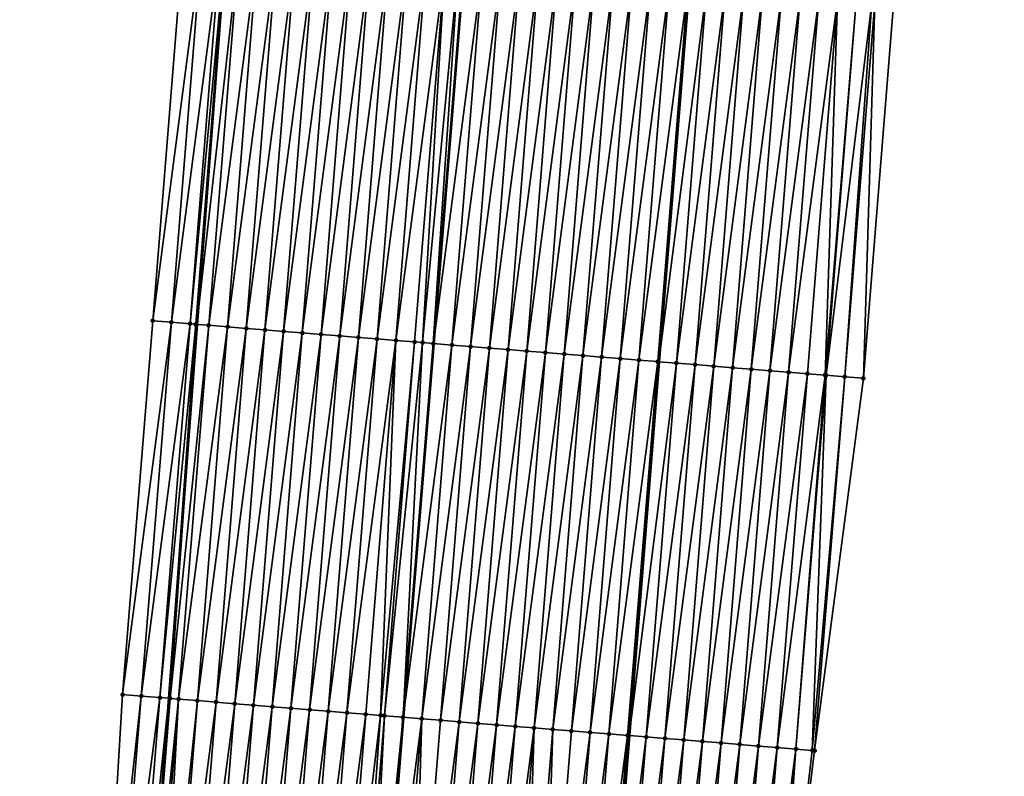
# Model space of a CAD drawing. Header units: feet. Extents: x 2017424 to 2024169, y 808042 to 818730.
# Tile 108 of 256: x 2023668 to 2023721, y 811636 to 811676. Entities that reach past the tile are written whole.
import ezdxf

# ---------------------------------------------------------------- set-up
doc = ezdxf.new("R2010")
doc.units = ezdxf.units.FT
doc.header["$MEASUREMENT"] = 0
for name, color, linetype, lineweight in [('EP_Travel Lane', 172, 'Continuous', 53), ('NB-Road Shots', 141, 'Continuous', 100), ('NB-Road X-Section', 40, 'Continuous', 13), ('STRIPING', 60, 'Continuous', 53)]:
    doc.layers.add(name, color=color, linetype=linetype, lineweight=lineweight)
doc.layers.add('I-77-MM15-17_NB-Surface-BORDER', color=7, linetype='Continuous')
doc.layers.add('I-77-MM15-17_NB-Surface-TIN', color=7, linetype='Continuous')

msp = doc.modelspace()

# ---------------------------------------------------------------- linework, layer by layer
at = {"layer": 'EP_Travel Lane'}
for points in [[(2023715.05749373, 811817.4701137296, 335.5228125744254), (2023713.522144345, 811797.5342548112, 335.0680690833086), (2023711.986804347, 811777.5985177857, 334.6076413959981), (2023710.451488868, 811757.663099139, 334.1323800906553), (2023708.880166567, 811737.7174279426, 333.6148735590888), (2023707.292411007, 811717.7871192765, 333.1026996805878), (2023705.70468447, 811697.8571749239, 332.5759216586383), (2023704.116904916, 811677.926565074, 332.0758209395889), (2023702.529151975, 811657.9962892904, 331.5623287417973), (2023700.94148681, 811638.0671153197, 331.0046628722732), (2023699.353819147, 811618.137909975, 330.4482547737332), (2023697.766186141, 811598.2091396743, 329.8744049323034), (2023696.17854484, 811578.2802652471, 329.3047296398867)], [(2023688.858474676, 811799.5083149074, 334.1627387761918), (2023687.181931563, 811779.5834163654, 333.7185910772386), (2023685.505336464, 811759.6578999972, 333.303245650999), (2023683.944004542, 811739.7457917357, 332.8868988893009), (2023682.435884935, 811719.8070112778, 332.4564839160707), (2023680.927776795, 811699.8683824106, 332.0199905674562), (2023679.419582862, 811679.9286192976, 331.6289621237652), (2023677.91149389, 811659.9902438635, 331.1823142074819), (2023676.403467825, 811640.0527001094, 330.7023333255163), (2023674.895442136, 811620.1151613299, 330.2221531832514), (2023673.387480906, 811600.1784747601, 329.7078173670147), (2023671.879553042, 811580.2422293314, 329.1758011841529), (2023670.371638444, 811560.3061592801, 328.6367559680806)]]:
    msp.add_polyline3d(points, dxfattribs=at)
at = {"layer": 'I-77-MM15-17_NB-Surface-BORDER', "color": 3, "linetype": 'Continuous', "lineweight": -3}
for points in [[(2023720.933917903, 811817.001479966, 335.659297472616), (2023719.772421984, 811797.0364377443, 335.1840225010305), (2023719.583381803, 811776.9940490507, 334.7218301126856), (2023719.018468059, 811756.9808812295, 334.2858484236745), (2023718.526768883, 811736.935337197, 333.7934880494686), (2023718.108863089, 811716.9107658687, 333.2797905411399), (2023716.640296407, 811696.972034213, 332.7204245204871), (2023715.033922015, 811677.044159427, 332.1710786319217), (2023713.427559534, 811657.1164324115, 331.6158117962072), (2023710.824404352, 811637.2687329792, 331.0734239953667), (2023708.404977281, 811617.4069808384, 330.5008599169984), (2023704.621530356, 811597.6562034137, 329.8875886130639), (2023703.155388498, 811577.7174169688, 329.3226146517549)], [(2023668.464207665, 811560.4614453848, 328.5758379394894), (2023670.649388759, 811580.3423212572, 329.1387895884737), (2023671.505038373, 811600.3322855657, 329.6254281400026), (2023672.753556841, 811620.2901223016, 330.130337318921), (2023673.944974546, 811640.2533258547, 330.6048134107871), (2023675.551488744, 811660.1829350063, 331.0846162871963), (2023677.158100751, 811680.1137575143, 331.5157696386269), (2023678.764851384, 811700.0462997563, 331.8779672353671), (2023680.37143769, 811719.9768034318, 332.3219072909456), (2023680.981322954, 811739.9884717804, 332.7331315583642), (2023682.576858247, 811759.8932463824, 333.151595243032), (2023684.156522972, 811779.8267689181, 333.5518993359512), (2023686.732919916, 811799.6794945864, 334.0359923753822)]]:
    msp.add_polyline3d(points, dxfattribs=at)
at = {"layer": 'I-77-MM15-17_NB-Surface-TIN', "color": 128, "linetype": 'Continuous', "lineweight": -3}
for points in [[(2023675.551488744, 811660.1829350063, 331.0846162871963), (2023678.154782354, 811680.0323517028, 331.5581506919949), (2023677.158100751, 811680.1137575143, 331.5157696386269)], [(2023676.548184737, 811660.1017076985, 331.119840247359), (2023678.154782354, 811680.0323517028, 331.5581506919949), (2023675.551488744, 811660.1829350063, 331.0846162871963)], [(2023676.548184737, 811660.1017076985, 331.119840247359), (2023679.151438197, 811679.9506263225, 331.6133448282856), (2023678.154782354, 811680.0323517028, 331.5581506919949)], [(2023677.544855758, 811660.0201706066, 331.1674849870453), (2023679.151438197, 811679.9506263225, 331.6133448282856), (2023676.548184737, 811660.1017076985, 331.119840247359)], [(2023677.544855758, 811660.0201706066, 331.1674849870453), (2023679.419582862, 811679.9286192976, 331.6289621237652), (2023679.151438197, 811679.9506263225, 331.6133448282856)], [(2023677.544855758, 811660.0201706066, 331.1674849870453), (2023677.842754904, 811659.9958167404, 331.1810447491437), (2023679.419582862, 811679.9286192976, 331.6289621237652)], [(2023677.842754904, 811659.9958167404, 331.1810447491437), (2023677.91149389, 811659.9902438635, 331.1823142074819), (2023679.419582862, 811679.9286192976, 331.6289621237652)], [(2023679.454304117, 811679.9257696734, 331.630984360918), (2023679.419582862, 811679.9286192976, 331.6289621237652), (2023677.91149389, 811659.9902438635, 331.1823142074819)], [(2023679.454304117, 811679.9257696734, 331.630984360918), (2023677.91149389, 811659.9902438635, 331.1823142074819), (2023680.148128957, 811679.8693340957, 331.6511717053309)], [(2023678.541569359, 811659.9391617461, 331.1939503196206), (2023680.148128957, 811679.8693340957, 331.6511717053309), (2023677.91149389, 811659.9902438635, 331.1823142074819)], [(2023678.541569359, 811659.9391617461, 331.1939503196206), (2023681.144838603, 811679.7882761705, 331.6796042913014), (2023680.148128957, 811679.8693340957, 331.6511717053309)], [(2023678.541569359, 811659.9391617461, 331.1939503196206), (2023679.538293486, 811659.8582834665, 331.2151800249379), (2023681.144838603, 811679.7882761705, 331.6796042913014)], [(2023679.538293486, 811659.8582834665, 331.2151800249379), (2023682.141563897, 811679.707412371, 331.7002534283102), (2023681.144838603, 811679.7882761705, 331.6796042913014)], [(2023679.538293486, 811659.8582834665, 331.2151800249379), (2023680.535022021, 811659.7774598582, 331.2342176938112), (2023682.141563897, 811679.707412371, 331.7002534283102)], [(2023680.535022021, 811659.7774598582, 331.2342176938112), (2023683.138286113, 811679.6265103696, 331.7224342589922), (2023682.141563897, 811679.707412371, 331.7002534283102)], [(2023680.535022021, 811659.7774598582, 331.2342176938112), (2023681.531750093, 811659.6966305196, 331.2534851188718), (2023683.138286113, 811679.6265103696, 331.7224342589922)], [(2023681.531750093, 811659.6966305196, 331.2534851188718), (2023684.135003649, 811679.545550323, 331.746942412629), (2023683.138286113, 811679.6265103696, 331.7224342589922)], [(2023681.531750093, 811659.6966305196, 331.2534851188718), (2023682.528463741, 811659.615622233, 331.2799274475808), (2023684.135003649, 811679.545550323, 331.746942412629)], [(2023682.528463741, 811659.615622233, 331.2799274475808), (2023685.131715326, 811679.4645175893, 331.7743649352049), (2023684.135003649, 811679.545550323, 331.746942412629)], [(2023682.528463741, 811659.615622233, 331.2799274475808), (2023683.525176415, 811659.5346018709, 331.3068539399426), (2023685.131715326, 811679.4645175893, 331.7743649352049)], [(2023683.525176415, 811659.5346018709, 331.3068539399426), (2023686.128435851, 811679.3835946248, 331.7973862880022), (2023685.131715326, 811679.4645175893, 331.7743649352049)], [(2023683.525176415, 811659.5346018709, 331.3068539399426), (2023684.521896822, 811659.453677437, 331.3299342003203), (2023686.128435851, 811679.3835946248, 331.7973862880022)], [(2023684.521896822, 811659.453677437, 331.3299342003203), (2023687.12515338, 811679.3026344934, 331.8218978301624), (2023686.128435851, 811679.3835946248, 331.7973862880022)], [(2023684.521896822, 811659.453677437, 331.3299342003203), (2023685.518616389, 811659.3727425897, 331.3534319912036), (2023687.12515338, 811679.3026344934, 331.8218978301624)], [(2023685.518616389, 811659.3727425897, 331.3534319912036), (2023688.121878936, 811679.2217739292, 331.8424172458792), (2023687.12515338, 811679.3026344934, 331.8218978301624)], [(2023685.518616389, 811659.3727425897, 331.3534319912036), (2023686.515338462, 811659.291838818, 331.3756838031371), (2023688.121878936, 811679.2217739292, 331.8424172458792)], [(2023686.515338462, 811659.291838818, 331.3756838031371), (2023689.118608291, 811679.1409605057, 331.8610465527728), (2023688.121878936, 811679.2217739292, 331.8424172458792)], [(2023686.515338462, 811659.291838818, 331.3756838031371), (2023687.512062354, 811659.2109576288, 331.3970301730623), (2023689.118608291, 811679.1409605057, 331.8610465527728)], [(2023687.512062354, 811659.2109576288, 331.3970301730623), (2023690.115321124, 811679.059942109, 331.8878942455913), (2023689.118608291, 811679.1409605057, 331.8610465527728)], [(2023687.512062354, 811659.2109576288, 331.3970301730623), (2023688.508779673, 811659.1299948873, 331.421646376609), (2023690.115321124, 811679.059942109, 331.8878942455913)], [(2023688.508779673, 811659.1299948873, 331.421646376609), (2023691.112050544, 811678.9791294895, 331.906491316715), (2023690.115321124, 811679.059942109, 331.8878942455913)], [(2023688.508779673, 811659.1299948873, 331.421646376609), (2023689.50550694, 811659.0491555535, 331.441314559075), (2023691.112050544, 811678.9791294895, 331.906491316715)], [(2023689.50550694, 811659.0491555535, 331.441314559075), (2023689.93451741, 811659.0143921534, 331.4485294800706), (2023691.112050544, 811678.9791294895, 331.906491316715)], [(2023689.93451741, 811659.0143921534, 331.4485294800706), (2023691.827291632, 811678.9210127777, 331.92487738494), (2023691.112050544, 811678.9791294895, 331.906491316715)], [(2023689.93451741, 811659.0143921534, 331.4485294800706), (2023690.502247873, 811658.9684857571, 331.4541851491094), (2023691.827291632, 811678.9210127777, 331.92487738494)], [(2023690.502247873, 811658.9684857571, 331.4541851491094), (2023692.108773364, 811678.8982349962, 331.9283711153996), (2023691.827291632, 811678.9210127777, 331.92487738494)], [(2023690.502247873, 811658.9684857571, 331.4541851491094), (2023692.116747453, 811678.8975902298, 331.9284499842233), (2023692.108773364, 811678.8982349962, 331.9283711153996)], [(2023690.502247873, 811658.9684857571, 331.4541851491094), (2023690.510221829, 811658.9678416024, 331.454240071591), (2023692.116747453, 811678.8975902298, 331.9284499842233)], [(2023693.105520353, 811678.8176403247, 331.9382295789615), (2023692.116747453, 811678.8975902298, 331.9284499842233), (2023690.510221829, 811658.9678416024, 331.454240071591)], [(2023691.49900088, 811658.8879657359, 331.4610505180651), (2023693.105520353, 811678.8176403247, 331.9382295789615), (2023690.510221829, 811658.9678416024, 331.454240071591)], [(2023691.49900088, 811658.8879657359, 331.4610505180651), (2023694.102267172, 811678.7370435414, 331.9481727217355), (2023693.105520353, 811678.8176403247, 331.9382295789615)], [(2023691.49900088, 811658.8879657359, 331.4610505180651), (2023692.495755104, 811658.8074608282, 331.4673099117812), (2023694.102267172, 811678.7370435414, 331.9481727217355)], [(2023692.495755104, 811658.8074608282, 331.4673099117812), (2023695.099011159, 811678.656411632, 331.9595242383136), (2023694.102267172, 811678.7370435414, 331.9481727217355)], [(2023692.495755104, 811658.8074608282, 331.4673099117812), (2023693.492505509, 811658.7269085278, 331.4754695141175), (2023695.099011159, 811678.656411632, 331.9595242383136)], [(2023693.492505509, 811658.7269085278, 331.4754695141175), (2023696.09574841, 811678.5756961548, 331.9742263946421), (2023695.099011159, 811678.656411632, 331.9595242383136)], [(2023693.492505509, 811658.7269085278, 331.4754695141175), (2023694.489253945, 811658.6463318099, 331.4846081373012), (2023696.09574841, 811678.5756961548, 331.9742263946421)], [(2023694.489253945, 811658.6463318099, 331.4846081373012), (2023697.092481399, 811678.4949278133, 331.9910481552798), (2023696.09574841, 811678.5756961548, 331.9742263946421)], [(2023694.489253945, 811658.6463318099, 331.4846081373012), (2023695.485989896, 811658.5656002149, 331.499956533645), (2023697.092481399, 811678.4949278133, 331.9910481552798)], [(2023695.485989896, 811658.5656002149, 331.499956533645), (2023698.089216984, 811678.4141916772, 332.0065786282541), (2023697.092481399, 811678.4949278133, 331.9910481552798)], [(2023695.485989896, 811658.5656002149, 331.499956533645), (2023696.482732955, 811658.4849567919, 331.5117696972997), (2023698.089216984, 811678.4141916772, 332.0065786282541)], [(2023696.482732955, 811658.4849567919, 331.5117696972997), (2023699.085964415, 811678.3336024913, 332.0162171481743), (2023698.089216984, 811678.4141916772, 332.0065786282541)], [(2023696.482732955, 811658.4849567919, 331.5117696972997), (2023697.47948338, 811658.4044047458, 331.5199190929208), (2023699.085964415, 811678.3336024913, 332.0162171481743)], [(2023697.47948338, 811658.4044047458, 331.5199190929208), (2023700.082716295, 811678.2530684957, 332.023642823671), (2023699.085964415, 811678.3336024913, 332.0162171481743)], [(2023697.47948338, 811658.4044047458, 331.5199190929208), (2023698.47624124, 811658.3239449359, 331.5243703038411), (2023700.082716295, 811678.2530684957, 332.023642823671)], [(2023698.47624124, 811658.3239449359, 331.5243703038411), (2023701.079468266, 811678.1725356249, 332.0310233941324), (2023700.082716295, 811678.2530684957, 332.023642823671)], [(2023698.47624124, 811658.3239449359, 331.5243703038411), (2023699.473001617, 811658.2435163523, 331.5275694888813), (2023701.079468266, 811678.1725356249, 332.0310233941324)], [(2023699.473001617, 811658.2435163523, 331.5275694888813), (2023702.076217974, 811678.091974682, 332.0395295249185), (2023701.079468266, 811678.1725356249, 332.0310233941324)], [(2023699.473001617, 811658.2435163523, 331.5275694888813), (2023700.469752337, 811658.1629679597, 331.5355724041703), (2023702.076217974, 811678.091974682, 332.0395295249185)], [(2023700.469752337, 811658.1629679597, 331.5355724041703), (2023703.072960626, 811678.0113262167, 332.0515448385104), (2023702.076217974, 811678.091974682, 332.0395295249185)], [(2023700.469752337, 811658.1629679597, 331.5355724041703), (2023701.466504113, 811658.0824326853, 331.5430493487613), (2023703.072960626, 811678.0113262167, 332.0515448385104)], [(2023701.466504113, 811658.0824326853, 331.5430493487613), (2023704.069679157, 811677.9303785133, 332.0755580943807), (2023703.072960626, 811678.0113262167, 332.0515448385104)], [(2023701.466504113, 811658.0824326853, 331.5430493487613), (2023702.463232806, 811658.0016110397, 331.562008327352), (2023704.069679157, 811677.9303785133, 332.0755580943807)], [(2023702.463232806, 811658.0016110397, 331.562008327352), (2023704.116904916, 811677.926565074, 332.0758209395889), (2023704.069679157, 811677.9303785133, 332.0755580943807)], [(2023702.463232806, 811658.0016110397, 331.562008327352), (2023702.529151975, 811657.9962892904, 331.5623287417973), (2023704.116904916, 811677.926565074, 332.0758209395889)], [(2023705.066434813, 811677.8498913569, 332.081105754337), (2023704.116904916, 811677.926565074, 332.0758209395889), (2023702.529151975, 811657.9962892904, 331.5623287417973)], [(2023703.459989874, 811657.9211414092, 331.5668532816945), (2023705.066434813, 811677.8498913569, 332.081105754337), (2023702.529151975, 811657.9962892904, 331.5623287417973)], [(2023703.459989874, 811657.9211414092, 331.5668532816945), (2023706.063181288, 811677.7692903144, 332.0912196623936), (2023705.066434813, 811677.8498913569, 332.081105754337)], [(2023703.459989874, 811657.9211414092, 331.5668532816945), (2023704.456745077, 811657.8406486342, 331.5726262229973), (2023706.063181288, 811677.7692903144, 332.0912196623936)], [(2023704.456745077, 811657.8406486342, 331.5726262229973), (2023707.059926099, 811677.6886686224, 332.1021615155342), (2023706.063181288, 811677.7692903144, 332.0912196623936)], [(2023704.456745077, 811657.8406486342, 331.5726262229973), (2023705.453509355, 811657.7602684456, 331.5738850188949), (2023707.059926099, 811677.6886686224, 332.1021615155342)], [(2023705.453509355, 811657.7602684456, 331.5738850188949), (2023708.056657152, 811677.6078762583, 332.1199464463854), (2023707.059926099, 811677.6886686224, 332.1021615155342)], [(2023705.453509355, 811657.7602684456, 331.5738850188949), (2023706.450257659, 811657.6796900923, 331.5830892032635), (2023708.056657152, 811677.6078762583, 332.1199464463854)], [(2023706.450257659, 811657.6796900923, 331.5830892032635), (2023709.053379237, 811677.5269726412, 332.1421920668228), (2023708.056657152, 811677.6078762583, 332.1199464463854)], [(2023706.450257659, 811657.6796900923, 331.5830892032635), (2023707.447002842, 811657.5990730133, 331.5938461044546), (2023709.053379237, 811677.5269726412, 332.1421920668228)], [(2023707.447002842, 811657.5990730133, 331.5938461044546), (2023710.05012304, 811677.4463384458, 332.1536352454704), (2023709.053379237, 811677.5269726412, 332.1421920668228)], [(2023707.447002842, 811657.5990730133, 331.5938461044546), (2023708.443752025, 811657.51850556, 331.6026132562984), (2023710.05012304, 811677.4463384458, 332.1536352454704)], [(2023708.443752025, 811657.51850556, 331.6026132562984), (2023711.0468801, 811677.3658687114, 332.1584843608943), (2023710.05012304, 811677.4463384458, 332.1536352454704)], [(2023708.443752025, 811657.51850556, 331.6026132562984), (2023709.440503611, 811657.4379679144, 331.6101852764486), (2023711.0468801, 811677.3658687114, 332.1584843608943)], [(2023709.440503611, 811657.4379679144, 331.6101852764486), (2023712.043629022, 811677.2852980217, 332.1673812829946), (2023711.0468801, 811677.3658687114, 332.1584843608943)], [(2023709.440503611, 811657.4379679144, 331.6101852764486), (2023710.437249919, 811657.3573648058, 331.6203820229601), (2023712.043629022, 811677.2852980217, 332.1673812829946)], [(2023710.437249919, 811657.3573648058, 331.6203820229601), (2023711.38458453, 811657.2808870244, 331.6249109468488), (2023712.043629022, 811677.2852980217, 332.1673812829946)], [(2023711.38458453, 811657.2808870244, 331.6249109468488), (2023713.040390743, 811677.2048861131, 332.1699118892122), (2023712.043629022, 811677.2852980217, 332.1673812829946)], [(2023711.38458453, 811657.2808870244, 331.6249109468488), (2023711.43400767, 811657.2769036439, 331.6248874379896), (2023713.040390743, 811677.2048861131, 332.1699118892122)], [(2023711.43400767, 811657.2769036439, 331.6248874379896), (2023713.879163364, 811677.1371534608, 332.1746794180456), (2023713.040390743, 811677.2048861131, 332.1699118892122)], [(2023711.43400767, 811657.2769036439, 331.6248874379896), (2023712.430777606, 811657.1965936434, 331.6233320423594), (2023713.879163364, 811677.1371534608, 332.1746794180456)], [(2023712.430777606, 811657.1965936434, 331.6233320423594), (2023714.037148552, 811677.1244256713, 332.174388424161), (2023713.879163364, 811677.1371534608, 332.1746794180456)], [(2023712.430777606, 811657.1965936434, 331.6233320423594), (2023713.427559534, 811657.1164324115, 331.6158117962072), (2023714.037148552, 811677.1244256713, 332.174388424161)], [(2023713.427559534, 811657.1164324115, 331.6158117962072), (2023715.033922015, 811677.044159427, 332.1710786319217), (2023714.037148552, 811677.1244256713, 332.174388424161)], [(2023673.944974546, 811640.2533258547, 330.6048134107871), (2023676.548184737, 811660.1017076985, 331.119840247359), (2023675.551488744, 811660.1829350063, 331.0846162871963)], [(2023674.941673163, 811640.172131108, 330.6387318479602), (2023676.548184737, 811660.1017076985, 331.119840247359), (2023673.944974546, 811640.2533258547, 330.6048134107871)], [(2023674.941673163, 811640.172131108, 330.6387318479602), (2023677.544855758, 811660.0201706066, 331.1674849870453), (2023676.548184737, 811660.1017076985, 331.119840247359)], [(2023675.938352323, 811640.0906949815, 330.6823283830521), (2023677.544855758, 811660.0201706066, 331.1674849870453), (2023674.941673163, 811640.172131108, 330.6387318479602)], [(2023675.938352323, 811640.0906949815, 330.6823283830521), (2023677.842754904, 811659.9958167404, 331.1810447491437), (2023677.544855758, 811660.0201706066, 331.1674849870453)], [(2023675.938352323, 811640.0906949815, 330.6823283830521), (2023676.403467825, 811640.0527001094, 330.7023333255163), (2023677.842754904, 811659.9958167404, 331.1810447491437)], [(2023677.842754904, 811659.9958167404, 331.1810447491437), (2023676.403467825, 811640.0527001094, 330.7023333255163), (2023677.91149389, 811659.9902438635, 331.1823142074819)], [(2023676.482785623, 811640.0462207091, 330.7057448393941), (2023677.91149389, 811659.9902438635, 331.1823142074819), (2023676.403467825, 811640.0527001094, 330.7023333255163)], [(2023676.482785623, 811640.0462207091, 330.7057448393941), (2023678.541569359, 811659.9391617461, 331.1939503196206), (2023677.91149389, 811659.9902438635, 331.1823142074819)], [(2023676.482785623, 811640.0462207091, 330.7057448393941), (2023676.935047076, 811640.0094522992, 330.7181687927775), (2023678.541569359, 811659.9391617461, 331.1939503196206)], [(2023676.935047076, 811640.0094522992, 330.7181687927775), (2023679.538293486, 811659.8582834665, 331.2151800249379), (2023678.541569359, 811659.9391617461, 331.1939503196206)], [(2023676.935047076, 811640.0094522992, 330.7181687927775), (2023677.931773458, 811639.9286020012, 330.7382765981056), (2023679.538293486, 811659.8582834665, 331.2151800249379)], [(2023677.931773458, 811639.9286020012, 330.7382765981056), (2023680.535022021, 811659.7774598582, 331.2342176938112), (2023679.538293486, 811659.8582834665, 331.2151800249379)], [(2023677.931773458, 811639.9286020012, 330.7382765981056), (2023678.928501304, 811639.847769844, 330.7576570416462), (2023680.535022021, 811659.7774598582, 331.2342176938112)], [(2023678.928501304, 811639.847769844, 330.7576570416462), (2023681.531750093, 811659.6966305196, 331.2534851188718), (2023680.535022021, 811659.7774598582, 331.2342176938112)], [(2023678.928501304, 811639.847769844, 330.7576570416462), (2023679.925233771, 811639.7669950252, 330.7747384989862), (2023681.531750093, 811659.6966305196, 331.2534851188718)], [(2023679.925233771, 811639.7669950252, 330.7747384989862), (2023682.528463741, 811659.615622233, 331.2799274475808), (2023681.531750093, 811659.6966305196, 331.2534851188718)], [(2023679.925233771, 811639.7669950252, 330.7747384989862), (2023680.921957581, 811639.6861128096, 330.7961260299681), (2023682.528463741, 811659.615622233, 331.2799274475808)], [(2023680.921957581, 811639.6861128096, 330.7961260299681), (2023683.525176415, 811659.5346018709, 331.3068539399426), (2023682.528463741, 811659.615622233, 331.2799274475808)], [(2023680.921957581, 811639.6861128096, 330.7961260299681), (2023681.91867462, 811639.6051465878, 330.8208817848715), (2023683.525176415, 811659.5346018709, 331.3068539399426)], [(2023681.91867462, 811639.6051465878, 330.8208817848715), (2023684.521896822, 811659.453677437, 331.3299342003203), (2023683.525176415, 811659.5346018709, 331.3068539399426)], [(2023681.91867462, 811639.6051465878, 330.8208817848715), (2023682.915390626, 811639.5241675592, 330.8461510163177), (2023684.521896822, 811659.453677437, 331.3299342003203)], [(2023682.915390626, 811639.5241675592, 330.8461510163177), (2023685.518616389, 811659.3727425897, 331.3534319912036), (2023684.521896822, 811659.453677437, 331.3299342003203)], [(2023682.915390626, 811639.5241675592, 330.8461510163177), (2023683.912118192, 811639.4433319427, 330.8656701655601), (2023685.518616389, 811659.3727425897, 331.3534319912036)], [(2023683.912118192, 811639.4433319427, 330.8656701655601), (2023686.515338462, 811659.291838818, 331.3756838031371), (2023685.518616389, 811659.3727425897, 331.3534319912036)], [(2023683.912118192, 811639.4433319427, 330.8656701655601), (2023684.90885091, 811639.3625602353, 330.8826268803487), (2023686.515338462, 811659.291838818, 331.3756838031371)], [(2023684.90885091, 811639.3625602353, 330.8826268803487), (2023687.512062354, 811659.2109576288, 331.3970301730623), (2023686.515338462, 811659.291838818, 331.3756838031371)], [(2023684.90885091, 811639.3625602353, 330.8826268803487), (2023685.905579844, 811639.2817415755, 330.9014661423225), (2023687.512062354, 811659.2109576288, 331.3970301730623)], [(2023685.905579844, 811639.2817415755, 330.9014661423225), (2023688.508779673, 811659.1299948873, 331.421646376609), (2023687.512062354, 811659.2109576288, 331.3970301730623)], [(2023685.905579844, 811639.2817415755, 330.9014661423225), (2023686.902305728, 811639.2008850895, 330.9218220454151), (2023688.508779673, 811659.1299948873, 331.421646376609)], [(2023686.902305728, 811639.2008850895, 330.9218220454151), (2023687.696048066, 811639.1365939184, 330.9340940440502), (2023688.508779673, 811659.1299948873, 331.421646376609)], [(2023687.696048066, 811639.1365939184, 330.9340940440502), (2023689.50550694, 811659.0491555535, 331.441314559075), (2023688.508779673, 811659.1299948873, 331.421646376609)], [(2023687.696048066, 811639.1365939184, 330.9340940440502), (2023687.899043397, 811639.1201748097, 330.9363158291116), (2023689.50550694, 811659.0491555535, 331.441314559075)], [(2023687.899043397, 811639.1201748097, 330.9363158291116), (2023689.93451741, 811659.0143921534, 331.4485294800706), (2023689.50550694, 811659.0491555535, 331.441314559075)], [(2023687.899043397, 811639.1201748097, 330.9363158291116), (2023688.895795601, 811639.0396448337, 330.943580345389), (2023689.93451741, 811659.0143921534, 331.4485294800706)], [(2023688.895795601, 811639.0396448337, 330.943580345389), (2023690.502247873, 811658.9684857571, 331.4541851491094), (2023689.93451741, 811659.0143921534, 331.4485294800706)], [(2023688.895795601, 811639.0396448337, 330.943580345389), (2023690.510221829, 811658.9678416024, 331.454240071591), (2023690.502247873, 811658.9684857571, 331.4541851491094)], [(2023688.895795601, 811639.0396448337, 330.943580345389), (2023688.903769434, 811639.039001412, 330.9436064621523), (2023690.510221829, 811658.9678416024, 331.454240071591)], [(2023691.49900088, 811658.8879657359, 331.4610505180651), (2023690.510221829, 811658.9678416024, 331.454240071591), (2023688.903769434, 811639.039001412, 330.9436064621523)], [(2023689.892555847, 811638.9592146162, 330.9468450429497), (2023691.49900088, 811658.8879657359, 331.4610505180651), (2023688.903769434, 811639.039001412, 330.9436064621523)], [(2023689.892555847, 811638.9592146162, 330.9468450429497), (2023692.495755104, 811658.8074608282, 331.4673099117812), (2023691.49900088, 811658.8879657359, 331.4610505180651)], [(2023689.892555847, 811638.9592146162, 330.9468450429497), (2023690.889318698, 811638.878816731, 330.9488133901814), (2023692.495755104, 811658.8074608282, 331.4673099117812)], [(2023690.889318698, 811638.878816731, 330.9488133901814), (2023693.492505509, 811658.7269085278, 331.4754695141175), (2023692.495755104, 811658.8074608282, 331.4673099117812)], [(2023690.889318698, 811638.878816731, 330.9488133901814), (2023691.886077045, 811638.7983629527, 330.9530227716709), (2023693.492505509, 811658.7269085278, 331.4754695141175)], [(2023691.886077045, 811638.7983629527, 330.9530227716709), (2023694.489253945, 811658.6463318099, 331.4846081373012), (2023693.492505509, 811658.7269085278, 331.4754695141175)], [(2023691.886077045, 811638.7983629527, 330.9530227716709), (2023692.882828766, 811638.7178269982, 330.960526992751), (2023694.489253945, 811658.6463318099, 331.4846081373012)], [(2023692.882828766, 811638.7178269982, 330.960526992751), (2023695.485989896, 811658.5656002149, 331.499956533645), (2023694.489253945, 811658.6463318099, 331.4846081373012)], [(2023692.882828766, 811638.7178269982, 330.960526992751), (2023693.879570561, 811638.6371678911, 330.9729690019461), (2023695.485989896, 811658.5656002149, 331.499956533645)], [(2023693.879570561, 811638.6371678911, 330.9729690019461), (2023696.482732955, 811658.4849567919, 331.5117696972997), (2023695.485989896, 811658.5656002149, 331.499956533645)], [(2023693.879570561, 811638.6371678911, 330.9729690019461), (2023694.876315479, 811638.5565475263, 330.9838576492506), (2023696.482732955, 811658.4849567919, 331.5117696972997)], [(2023694.876315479, 811638.5565475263, 330.9838576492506), (2023697.47948338, 811658.4044047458, 331.5199190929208), (2023696.482732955, 811658.4849567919, 331.5117696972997)], [(2023694.876315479, 811638.5565475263, 330.9838576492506), (2023695.873073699, 811638.476092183, 330.9881297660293), (2023697.47948338, 811658.4044047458, 331.5199190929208)], [(2023695.873073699, 811638.476092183, 330.9881297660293), (2023698.47624124, 811658.3239449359, 331.5243703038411), (2023697.47948338, 811658.4044047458, 331.5199190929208)], [(2023695.873073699, 811638.476092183, 330.9881297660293), (2023696.8698394, 811638.3957296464, 330.9886808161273), (2023698.47624124, 811658.3239449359, 331.5243703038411)], [(2023696.8698394, 811638.3957296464, 330.9886808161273), (2023699.473001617, 811658.2435163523, 331.5275694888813), (2023698.47624124, 811658.3239449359, 331.5243703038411)], [(2023696.8698394, 811638.3957296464, 330.9886808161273), (2023697.866605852, 811638.3153764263, 330.9888583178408), (2023699.473001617, 811658.2435163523, 331.5275694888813)], [(2023697.866605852, 811638.3153764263, 330.9888583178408), (2023700.469752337, 811658.1629679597, 331.5355724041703), (2023699.473001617, 811658.2435163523, 331.5275694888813)], [(2023697.866605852, 811638.3153764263, 330.9888583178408), (2023698.863362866, 811638.234906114, 330.9937306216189), (2023700.469752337, 811658.1629679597, 331.5355724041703)], [(2023698.863362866, 811638.234906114, 330.9937306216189), (2023701.466504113, 811658.0824326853, 331.5430493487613), (2023700.469752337, 811658.1629679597, 331.5355724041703)], [(2023698.863362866, 811638.234906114, 330.9937306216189), (2023699.86012006, 811638.1544380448, 330.9985129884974), (2023701.466504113, 811658.0824326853, 331.5430493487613)], [(2023699.86012006, 811638.1544380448, 330.9985129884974), (2023702.463232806, 811658.0016110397, 331.562008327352), (2023701.466504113, 811658.0824326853, 331.5430493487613)], [(2023699.86012006, 811638.1544380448, 330.9985129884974), (2023700.856875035, 811638.0739424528, 331.0043988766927), (2023702.463232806, 811658.0016110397, 331.562008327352)], [(2023700.856875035, 811638.0739424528, 331.0043988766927), (2023702.529151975, 811657.9962892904, 331.5623287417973), (2023702.463232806, 811658.0016110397, 331.562008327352)], [(2023700.856875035, 811638.0739424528, 331.0043988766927), (2023700.94148681, 811638.0671153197, 331.0046628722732), (2023702.529151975, 811657.9962892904, 331.5623287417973)], [(2023703.459989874, 811657.9211414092, 331.5668532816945), (2023702.529151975, 811657.9962892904, 331.5623287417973), (2023700.94148681, 811638.0671153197, 331.0046628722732)], [(2023701.853635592, 811637.9935160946, 331.0075088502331), (2023703.459989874, 811657.9211414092, 331.5668532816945), (2023700.94148681, 811638.0671153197, 331.0046628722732)], [(2023701.853635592, 811637.9935160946, 331.0075088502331), (2023704.456745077, 811657.8406486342, 331.5726262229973), (2023703.459989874, 811657.9211414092, 331.5668532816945)], [(2023701.853635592, 811637.9935160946, 331.0075088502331), (2023702.850388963, 811637.9130005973, 331.0141928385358), (2023704.456745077, 811657.8406486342, 331.5726262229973)], [(2023702.850388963, 811637.9130005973, 331.0141928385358), (2023705.453509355, 811657.7602684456, 331.5738850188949), (2023704.456745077, 811657.8406486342, 331.5726262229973)], [(2023702.850388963, 811637.9130005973, 331.0141928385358), (2023703.847131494, 811637.8323506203, 331.0262687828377), (2023705.453509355, 811657.7602684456, 331.5738850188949)], [(2023703.847131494, 811637.8323506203, 331.0262687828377), (2023706.450257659, 811657.6796900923, 331.5830892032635), (2023705.453509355, 811657.7602684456, 331.5738850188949)], [(2023703.847131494, 811637.8323506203, 331.0262687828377), (2023704.843873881, 811637.7516988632, 331.0384160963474), (2023706.450257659, 811657.6796900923, 331.5830892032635)], [(2023704.843873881, 811637.7516988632, 331.0384160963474), (2023707.447002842, 811657.5990730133, 331.5938461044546), (2023706.450257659, 811657.6796900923, 331.5830892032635)], [(2023704.843873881, 811637.7516988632, 331.0384160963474), (2023705.840618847, 811637.6710791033, 331.0492804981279), (2023707.447002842, 811657.5990730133, 331.5938461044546)], [(2023705.840618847, 811637.6710791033, 331.0492804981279), (2023708.443752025, 811657.51850556, 331.6026132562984), (2023707.447002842, 811657.5990730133, 331.5938461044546)], [(2023705.840618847, 811637.6710791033, 331.0492804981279), (2023706.837365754, 811637.5904834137, 331.0591797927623), (2023708.443752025, 811657.51850556, 331.6026132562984)], [(2023706.837365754, 811637.5904834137, 331.0591797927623), (2023709.440503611, 811657.4379679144, 331.6101852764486), (2023708.443752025, 811657.51850556, 331.6026132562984)], [(2023706.837365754, 811637.5904834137, 331.0591797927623), (2023707.834126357, 811637.5100576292, 331.0622667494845), (2023709.440503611, 811657.4379679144, 331.6101852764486)], [(2023707.834126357, 811637.5100576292, 331.0622667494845), (2023710.437249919, 811657.3573648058, 331.6203820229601), (2023709.440503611, 811657.4379679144, 331.6101852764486)], [(2023707.834126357, 811637.5100576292, 331.0622667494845), (2023708.830888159, 811637.4296467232, 331.0647571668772), (2023710.437249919, 811657.3573648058, 331.6203820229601)], [(2023708.830888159, 811637.4296467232, 331.0647571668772), (2023711.38458453, 811657.2808870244, 331.6249109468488), (2023710.437249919, 811657.3573648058, 331.6203820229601)], [(2023708.830888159, 811637.4296467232, 331.0647571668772), (2023709.827643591, 811637.3491567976, 331.0704158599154), (2023711.38458453, 811657.2808870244, 331.6249109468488)], [(2023709.827643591, 811637.3491567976, 331.0704158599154), (2023711.43400767, 811657.2769036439, 331.6248874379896), (2023711.38458453, 811657.2808870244, 331.6249109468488)], [(2023709.827643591, 811637.3491567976, 331.0704158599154), (2023710.698677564, 811637.2788658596, 331.0734990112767), (2023711.43400767, 811657.2769036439, 331.6248874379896)], [(2023710.698677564, 811637.2788658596, 331.0734990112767), (2023712.430777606, 811657.1965936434, 331.6233320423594), (2023711.43400767, 811657.2769036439, 331.6248874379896)], [(2023710.698677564, 811637.2788658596, 331.0734990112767), (2023710.824404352, 811637.2687329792, 331.0734239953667), (2023712.430777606, 811657.1965936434, 331.6233320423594)], [(2023710.824404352, 811637.2687329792, 331.0734239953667), (2023713.427559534, 811657.1164324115, 331.6158117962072), (2023712.430777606, 811657.1965936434, 331.6233320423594)], [(2023672.753556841, 811620.2901223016, 330.130337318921), (2023674.941673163, 811640.172131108, 330.6387318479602), (2023673.944974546, 811640.2533258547, 330.6048134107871)], [(2023673.335170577, 811620.2426660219, 330.1531527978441), (2023674.941673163, 811640.172131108, 330.6387318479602), (2023672.753556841, 811620.2901223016, 330.130337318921)], [(2023673.335170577, 811620.2426660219, 330.1531527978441), (2023675.938352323, 811640.0906949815, 330.6823283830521), (2023674.941673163, 811640.172131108, 330.6387318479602)], [(2023674.331849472, 811620.16122661, 330.1968810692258), (2023675.938352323, 811640.0906949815, 330.6823283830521), (2023673.335170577, 811620.2426660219, 330.1531527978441)], [(2023674.331849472, 811620.16122661, 330.1968810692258), (2023676.403467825, 811640.0527001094, 330.7023333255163), (2023675.938352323, 811640.0906949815, 330.6823283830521)], [(2023674.331849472, 811620.16122661, 330.1968810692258), (2023674.895442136, 811620.1151613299, 330.2221531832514), (2023676.403467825, 811640.0527001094, 330.7023333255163)], [(2023676.482785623, 811640.0462207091, 330.7057448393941), (2023676.403467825, 811640.0527001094, 330.7023333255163), (2023674.895442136, 811620.1151613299, 330.2221531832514)], [(2023676.482785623, 811640.0462207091, 330.7057448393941), (2023674.895442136, 811620.1151613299, 330.2221531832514), (2023676.935047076, 811640.0094522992, 330.7181687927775)], [(2023675.328526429, 811620.0797631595, 330.2415731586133), (2023676.935047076, 811640.0094522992, 330.7181687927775), (2023674.895442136, 811620.1151613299, 330.2221531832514)], [(2023675.328526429, 811620.0797631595, 330.2415731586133), (2023675.846222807, 811620.0376531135, 330.2566647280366), (2023676.935047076, 811640.0094522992, 330.7181687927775)], [(2023675.846222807, 811620.0376531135, 330.2566647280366), (2023677.931773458, 811639.9286020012, 330.7382765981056), (2023676.935047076, 811640.0094522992, 330.7181687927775)], [(2023675.846222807, 811620.0376531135, 330.2566647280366), (2023676.325244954, 811619.9988153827, 330.2655893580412), (2023677.931773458, 811639.9286020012, 330.7382765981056)], [(2023676.325244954, 811619.9988153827, 330.2655893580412), (2023678.928501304, 811639.847769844, 330.7576570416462), (2023677.931773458, 811639.9286020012, 330.7382765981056)], [(2023676.325244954, 811619.9988153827, 330.2655893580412), (2023677.32198704, 811619.9181598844, 330.2778866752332), (2023678.928501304, 811639.847769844, 330.7576570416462)], [(2023677.32198704, 811619.9181598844, 330.2778866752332), (2023679.925233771, 811639.7669950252, 330.7747384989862), (2023678.928501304, 811639.847769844, 330.7576570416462)], [(2023677.32198704, 811619.9181598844, 330.2778866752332), (2023678.318725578, 811619.8374603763, 330.2919485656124), (2023679.925233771, 811639.7669950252, 330.7747384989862)], [(2023678.318725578, 811619.8374603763, 330.2919485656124), (2023680.921957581, 811639.6861128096, 330.7961260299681), (2023679.925233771, 811639.7669950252, 330.7747384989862)], [(2023678.318725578, 811619.8374603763, 330.2919485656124), (2023679.315458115, 811619.7566864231, 330.3089953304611), (2023680.921957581, 811639.6861128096, 330.7961260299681)], [(2023679.315458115, 811619.7566864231, 330.3089953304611), (2023681.91867462, 811639.6051465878, 330.8208817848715), (2023680.921957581, 811639.6861128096, 330.7961260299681)], [(2023679.315458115, 811619.7566864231, 330.3089953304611), (2023680.312190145, 811619.6759061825, 330.3262941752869), (2023681.91867462, 811639.6051465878, 330.8208817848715)], [(2023680.312190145, 811619.6759061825, 330.3262941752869), (2023682.915390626, 811639.5241675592, 330.8461510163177), (2023681.91867462, 811639.6051465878, 330.8208817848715)], [(2023680.312190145, 811619.6759061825, 330.3262941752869), (2023681.308924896, 811619.59515969, 330.3422399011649), (2023682.915390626, 811639.5241675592, 330.8461510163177)], [(2023681.308924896, 811619.59515969, 330.3422399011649), (2023683.912118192, 811639.4433319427, 330.8656701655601), (2023682.915390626, 811639.5241675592, 330.8461510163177)], [(2023681.308924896, 811619.59515969, 330.3422399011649), (2023682.305661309, 811619.5144338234, 330.3573586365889), (2023683.912118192, 811639.4433319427, 330.8656701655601)], [(2023682.305661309, 811619.5144338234, 330.3573586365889), (2023684.90885091, 811639.3625602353, 330.8826268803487), (2023683.912118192, 811639.4433319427, 330.8656701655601)], [(2023682.305661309, 811619.5144338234, 330.3573586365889), (2023683.30239739, 811619.4337038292, 330.3726428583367), (2023684.90885091, 811639.3625602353, 330.8826268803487)], [(2023683.30239739, 811619.4337038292, 330.3726428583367), (2023685.905579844, 811639.2817415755, 330.9014661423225), (2023684.90885091, 811639.3625602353, 330.8826268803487)], [(2023683.30239739, 811619.4337038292, 330.3726428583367), (2023684.299131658, 811619.3529513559, 330.3888283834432), (2023685.905579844, 811639.2817415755, 330.9014661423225)], [(2023684.299131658, 811619.3529513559, 330.3888283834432), (2023686.902305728, 811639.2008850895, 330.9218220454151), (2023685.905579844, 811639.2817415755, 330.9014661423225)], [(2023684.299131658, 811619.3529513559, 330.3888283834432), (2023685.295867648, 811619.2722202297, 330.4041579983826), (2023686.902305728, 811639.2008850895, 330.9218220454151)], [(2023685.295867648, 811619.2722202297, 330.4041579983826), (2023687.696048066, 811639.1365939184, 330.9340940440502), (2023686.902305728, 811639.2008850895, 330.9218220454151)], [(2023685.295867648, 811619.2722202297, 330.4041579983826), (2023686.292607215, 811619.1915334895, 330.4177079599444), (2023687.696048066, 811639.1365939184, 330.9340940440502)], [(2023686.292607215, 811619.1915334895, 330.4177079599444), (2023687.899043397, 811639.1201748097, 330.9363158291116), (2023687.696048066, 811639.1365939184, 330.9340940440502)], [(2023686.292607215, 811619.1915334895, 330.4177079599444), (2023686.877340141, 811619.1442175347, 330.4249172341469), (2023687.899043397, 811639.1201748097, 330.9363158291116)], [(2023686.877340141, 811619.1442175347, 330.4249172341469), (2023688.895795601, 811639.0396448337, 330.943580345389), (2023687.899043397, 811639.1201748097, 330.9363158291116)], [(2023686.877340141, 811619.1442175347, 330.4249172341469), (2023687.289352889, 811619.1109225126, 330.428220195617), (2023688.895795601, 811639.0396448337, 330.943580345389)], [(2023687.289352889, 811619.1109225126, 330.428220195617), (2023688.903769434, 811639.039001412, 330.9436064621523), (2023688.895795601, 811639.0396448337, 330.943580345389)], [(2023687.289352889, 811619.1109225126, 330.428220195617), (2023687.29732658, 811619.1102795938, 330.4282267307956), (2023688.903769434, 811639.039001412, 330.9436064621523)], [(2023689.892555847, 811638.9592146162, 330.9468450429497), (2023688.903769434, 811639.039001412, 330.9436064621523), (2023687.29732658, 811619.1102795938, 330.4282267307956)], [(2023688.286118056, 811619.0305533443, 330.4290371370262), (2023689.892555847, 811638.9592146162, 330.9468450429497), (2023687.29732658, 811619.1102795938, 330.4282267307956)], [(2023688.286118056, 811619.0305533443, 330.4290371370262), (2023689.282890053, 811618.9502689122, 330.4264565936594), (2023689.892555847, 811638.9592146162, 330.9468450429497)], [(2023689.282890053, 811618.9502689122, 330.4264565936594), (2023690.889318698, 811638.878816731, 330.9488133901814), (2023689.892555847, 811638.9592146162, 330.9468450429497)], [(2023689.282890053, 811618.9502689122, 330.4264565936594), (2023691.886077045, 811638.7983629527, 330.9530227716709), (2023690.889318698, 811638.878816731, 330.9488133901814)], [(2023689.282890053, 811618.9502689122, 330.4264565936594), (2023690.279657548, 811618.8699286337, 330.4261152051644), (2023691.886077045, 811638.7983629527, 330.9530227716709)], [(2023690.279657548, 811618.8699286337, 330.4261152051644), (2023692.882828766, 811638.7178269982, 330.960526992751), (2023691.886077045, 811638.7983629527, 330.9530227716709)], [(2023690.279657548, 811618.8699286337, 330.4261152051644), (2023691.276418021, 811618.789501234, 330.4292669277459), (2023692.882828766, 811638.7178269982, 330.960526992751)], [(2023691.276418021, 811618.789501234, 330.4292669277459), (2023693.879570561, 811638.6371678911, 330.9729690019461), (2023692.882828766, 811638.7178269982, 330.960526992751)], [(2023691.276418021, 811618.789501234, 330.4292669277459), (2023692.273174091, 811618.7090192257, 330.434608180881), (2023693.879570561, 811638.6371678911, 330.9729690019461)], [(2023692.273174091, 811618.7090192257, 330.434608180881), (2023694.876315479, 811638.5565475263, 330.9838576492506), (2023693.879570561, 811638.6371678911, 330.9729690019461)], [(2023692.273174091, 811618.7090192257, 330.434608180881), (2023693.26992983, 811618.6285330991, 330.4401145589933), (2023694.876315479, 811638.5565475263, 330.9838576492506)], [(2023693.26992983, 811618.6285330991, 330.4401145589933), (2023695.873073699, 811638.476092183, 330.9881297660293), (2023694.876315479, 811638.5565475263, 330.9838576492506)], [(2023693.26992983, 811618.6285330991, 330.4401145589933), (2023694.266691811, 811618.5481244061, 330.4425162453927), (2023695.873073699, 811638.476092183, 330.9881297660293)], [(2023694.266691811, 811618.5481244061, 330.4425162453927), (2023695.263460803, 811618.4678026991, 330.4414302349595), (2023695.873073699, 811638.476092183, 330.9881297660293)], [(2023695.263460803, 811618.4678026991, 330.4414302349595), (2023696.8698394, 811638.3957296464, 330.9886808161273), (2023695.873073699, 811638.476092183, 330.9881297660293)], [(2023695.263460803, 811618.4678026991, 330.4414302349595), (2023696.260230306, 811618.3874873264, 330.4400902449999), (2023696.8698394, 811638.3957296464, 330.9886808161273)], [(2023696.260230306, 811618.3874873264, 330.4400902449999), (2023697.866605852, 811638.3153764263, 330.9888583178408), (2023696.8698394, 811638.3957296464, 330.9886808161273)], [(2023696.260230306, 811618.3874873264, 330.4400902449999), (2023698.863362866, 811638.234906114, 330.9937306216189), (2023697.866605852, 811638.3153764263, 330.9888583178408)], [(2023696.260230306, 811618.3874873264, 330.4400902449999), (2023697.257000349, 811618.307178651, 330.4384817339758), (2023698.863362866, 811638.234906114, 330.9937306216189)], [(2023697.257000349, 811618.307178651, 330.4384817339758), (2023699.86012006, 811638.1544380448, 330.9985129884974), (2023698.863362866, 811638.234906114, 330.9937306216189)], [(2023697.257000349, 811618.307178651, 330.4384817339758), (2023698.25376358, 811618.2267854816, 330.4402609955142), (2023699.86012006, 811638.1544380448, 330.9985129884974)], [(2023698.25376358, 811618.2267854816, 330.4402609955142), (2023700.856875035, 811638.0739424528, 331.0043988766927), (2023699.86012006, 811638.1544380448, 330.9985129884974)], [(2023698.25376358, 811618.2267854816, 330.4402609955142), (2023699.25051609, 811618.1462592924, 330.4473736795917), (2023700.856875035, 811638.0739424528, 331.0043988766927)], [(2023699.25051609, 811618.1462592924, 330.4473736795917), (2023700.94148681, 811638.0671153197, 331.0046628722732), (2023700.856875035, 811638.0739424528, 331.0043988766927)], [(2023699.25051609, 811618.1462592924, 330.4473736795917), (2023699.353819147, 811618.137909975, 330.4482547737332), (2023700.94148681, 811638.0671153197, 331.0046628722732)], [(2023701.853635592, 811637.9935160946, 331.0075088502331), (2023700.94148681, 811638.0671153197, 331.0046628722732), (2023699.353819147, 811618.137909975, 330.4482547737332)], [(2023700.247265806, 811618.0656984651, 330.4558751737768), (2023701.853635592, 811637.9935160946, 331.0075088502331), (2023699.353819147, 811618.137909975, 330.4482547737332)], [(2023700.247265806, 811618.0656984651, 330.4558751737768), (2023702.850388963, 811637.9130005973, 331.0141928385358), (2023701.853635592, 811637.9935160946, 331.0075088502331)], [(2023700.247265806, 811618.0656984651, 330.4558751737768), (2023701.244019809, 811617.9851908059, 330.4622448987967), (2023702.850388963, 811637.9130005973, 331.0141928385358)], [(2023701.244019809, 811617.9851908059, 330.4622448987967), (2023703.847131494, 811637.8323506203, 331.0262687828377), (2023702.850388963, 811637.9130005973, 331.0141928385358)], [(2023701.244019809, 811617.9851908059, 330.4622448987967), (2023702.240777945, 811617.9047344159, 330.4665589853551), (2023703.847131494, 811637.8323506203, 331.0262687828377)], [(2023702.240777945, 811617.9047344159, 330.4665589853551), (2023704.843873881, 811637.7516988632, 331.0384160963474), (2023703.847131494, 811637.8323506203, 331.0262687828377)], [(2023702.240777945, 811617.9047344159, 330.4665589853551), (2023703.237531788, 811617.8242247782, 330.4730080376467), (2023704.843873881, 811637.7516988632, 331.0384160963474)], [(2023703.237531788, 811617.8242247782, 330.4730080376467), (2023705.840618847, 811637.6710791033, 331.0492804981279), (2023704.843873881, 811637.7516988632, 331.0384160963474)], [(2023703.237531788, 811617.8242247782, 330.4730080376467), (2023704.234282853, 811617.7436806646, 330.4808393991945), (2023705.840618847, 811637.6710791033, 331.0492804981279)], [(2023704.234282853, 811617.7436806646, 330.4808393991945), (2023706.837365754, 811637.5904834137, 331.0591797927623), (2023705.840618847, 811637.6710791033, 331.0492804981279)], [(2023704.234282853, 811617.7436806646, 330.4808393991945), (2023705.231036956, 811617.6631742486, 330.4871592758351), (2023706.837365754, 811637.5904834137, 331.0591797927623)], [(2023705.231036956, 811617.6631742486, 330.4871592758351), (2023707.834126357, 811637.5100576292, 331.0622667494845), (2023706.837365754, 811637.5904834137, 331.0591797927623)], [(2023705.231036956, 811617.6631742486, 330.4871592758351), (2023706.227792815, 811617.5826896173, 330.4926057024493), (2023707.834126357, 811637.5100576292, 331.0622667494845)], [(2023706.227792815, 811617.5826896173, 330.4926057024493), (2023708.830888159, 811637.4296467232, 331.0647571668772), (2023707.834126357, 811637.5100576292, 331.0622667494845)], [(2023706.227792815, 811617.5826896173, 330.4926057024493), (2023707.224550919, 811617.502232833, 330.4969355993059), (2023708.830888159, 811637.4296467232, 331.0647571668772)], [(2023707.224550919, 811617.502232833, 330.4969355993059), (2023709.827643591, 811637.3491567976, 331.0704158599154), (2023708.830888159, 811637.4296467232, 331.0647571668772)], [(2023707.224550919, 811617.502232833, 330.4969355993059), (2023708.221310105, 811617.4217894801, 330.5007269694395), (2023709.827643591, 811637.3491567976, 331.0704158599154)], [(2023708.221310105, 811617.4217894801, 330.5007269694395), (2023708.404977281, 811617.4069808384, 330.5008599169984), (2023709.827643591, 811637.3491567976, 331.0704158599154)], [(2023708.404977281, 811617.4069808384, 330.5008599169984), (2023710.698677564, 811637.2788658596, 331.0734990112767), (2023709.827643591, 811637.3491567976, 331.0704158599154)], [(2023708.404977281, 811617.4069808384, 330.5008599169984), (2023710.824404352, 811637.2687329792, 331.0734239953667), (2023710.698677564, 811637.2788658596, 331.0734990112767)]]:
    msp.add_3dface(points, dxfattribs=at)
at = {"layer": 'NB-Road Shots', "lineweight": 100}
for p in [(2023675.551488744, 811660.1829350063, 331.0846162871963), (2023676.548184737, 811660.1017076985, 331.119840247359), (2023677.544855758, 811660.0201706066, 331.1674849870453), (2023677.842754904, 811659.9958167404, 331.1810447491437), (2023678.541569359, 811659.9391617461, 331.1939503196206), (2023679.538293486, 811659.8582834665, 331.2151800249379), (2023680.535022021, 811659.7774598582, 331.2342176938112), (2023681.531750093, 811659.6966305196, 331.2534851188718), (2023682.528463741, 811659.615622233, 331.2799274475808), (2023683.525176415, 811659.5346018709, 331.3068539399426), (2023684.521896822, 811659.453677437, 331.3299342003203), (2023685.518616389, 811659.3727425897, 331.3534319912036), (2023686.515338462, 811659.291838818, 331.3756838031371), (2023687.512062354, 811659.2109576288, 331.3970301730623), (2023688.508779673, 811659.1299948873, 331.421646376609), (2023689.50550694, 811659.0491555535, 331.441314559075), (2023689.93451741, 811659.0143921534, 331.4485294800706), (2023690.502247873, 811658.9684857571, 331.4541851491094), (2023691.49900088, 811658.8879657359, 331.4610505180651), (2023692.495755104, 811658.8074608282, 331.4673099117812), (2023693.492505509, 811658.7269085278, 331.4754695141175), (2023694.489253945, 811658.6463318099, 331.4846081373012), (2023695.485989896, 811658.5656002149, 331.499956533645), (2023696.482732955, 811658.4849567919, 331.5117696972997), (2023697.47948338, 811658.4044047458, 331.5199190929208), (2023698.47624124, 811658.3239449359, 331.5243703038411), (2023699.473001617, 811658.2435163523, 331.5275694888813), (2023700.469752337, 811658.1629679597, 331.5355724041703), (2023701.466504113, 811658.0824326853, 331.5430493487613), (2023702.463232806, 811658.0016110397, 331.562008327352), (2023703.459989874, 811657.9211414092, 331.5668532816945), (2023704.456745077, 811657.8406486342, 331.5726262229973), (2023705.453509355, 811657.7602684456, 331.5738850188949), (2023706.450257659, 811657.6796900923, 331.5830892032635), (2023707.447002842, 811657.5990730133, 331.5938461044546), (2023708.443752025, 811657.51850556, 331.6026132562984), (2023709.440503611, 811657.4379679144, 331.6101852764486), (2023710.437249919, 811657.3573648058, 331.6203820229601), (2023711.38458453, 811657.2808870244, 331.6249109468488), (2023711.43400767, 811657.2769036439, 331.6248874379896), (2023712.430777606, 811657.1965936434, 331.6233320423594), (2023713.427559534, 811657.1164324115, 331.6158117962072), (2023673.944974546, 811640.2533258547, 330.6048134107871), (2023674.941673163, 811640.172131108, 330.6387318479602), (2023675.938352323, 811640.0906949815, 330.6823283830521), (2023676.482785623, 811640.0462207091, 330.7057448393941), (2023676.935047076, 811640.0094522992, 330.7181687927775), (2023677.931773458, 811639.9286020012, 330.7382765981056), (2023678.928501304, 811639.847769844, 330.7576570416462), (2023679.925233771, 811639.7669950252, 330.7747384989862), (2023680.921957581, 811639.6861128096, 330.7961260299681), (2023681.91867462, 811639.6051465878, 330.8208817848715), (2023682.915390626, 811639.5241675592, 330.8461510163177), (2023683.912118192, 811639.4433319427, 330.8656701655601), (2023684.90885091, 811639.3625602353, 330.8826268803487), (2023685.905579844, 811639.2817415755, 330.9014661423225), (2023686.902305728, 811639.2008850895, 330.9218220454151), (2023687.696048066, 811639.1365939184, 330.9340940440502), (2023687.899043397, 811639.1201748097, 330.9363158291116), (2023688.895795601, 811639.0396448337, 330.943580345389), (2023689.892555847, 811638.9592146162, 330.9468450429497), (2023690.889318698, 811638.878816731, 330.9488133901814), (2023691.886077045, 811638.7983629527, 330.9530227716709), (2023692.882828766, 811638.7178269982, 330.960526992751), (2023693.879570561, 811638.6371678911, 330.9729690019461), (2023694.876315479, 811638.5565475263, 330.9838576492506), (2023695.873073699, 811638.476092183, 330.9881297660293), (2023696.8698394, 811638.3957296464, 330.9886808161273), (2023697.866605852, 811638.3153764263, 330.9888583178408), (2023698.863362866, 811638.234906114, 330.9937306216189), (2023699.86012006, 811638.1544380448, 330.9985129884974), (2023700.856875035, 811638.0739424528, 331.0043988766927), (2023701.853635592, 811637.9935160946, 331.0075088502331), (2023702.850388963, 811637.9130005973, 331.0141928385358), (2023703.847131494, 811637.8323506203, 331.0262687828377), (2023704.843873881, 811637.7516988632, 331.0384160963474), (2023705.840618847, 811637.6710791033, 331.0492804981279), (2023706.837365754, 811637.5904834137, 331.0591797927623), (2023707.834126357, 811637.5100576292, 331.0622667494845), (2023708.830888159, 811637.4296467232, 331.0647571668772), (2023709.827643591, 811637.3491567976, 331.0704158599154), (2023710.698677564, 811637.2788658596, 331.0734990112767), (2023710.824404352, 811637.2687329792, 331.0734239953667)]:
    msp.add_point(p, dxfattribs=at)
at = {"layer": 'NB-Road X-Section', "extrusion": (0.08032365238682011, 0.9964549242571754, 0.02501389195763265), "elevation": 971340.079365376, "flags": 128}
msp.add_lwpolyline([(-1951954.705597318, -23972.88101447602), (-1951953.705597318, -23972.87349187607), (-1951952.705597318, -23972.87193599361), (-1951952.656013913, -23972.8719124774), (-1951951.705597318, -23972.87644281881), (-1951950.705597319, -23972.88664275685), (-1951949.705597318, -23972.894217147), (-1951948.705597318, -23972.90298704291), (-1951947.705597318, -23972.91374731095), (-1951946.705597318, -23972.92295437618), (-1951945.705597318, -23972.92421356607), (-1951944.705597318, -23972.92998831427), (-1951943.705597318, -23972.93483478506), (-1951942.705597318, -23972.95379969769), (-1951941.705597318, -23972.96127898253), (-1951940.705597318, -23972.96928440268), (-1951939.705597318, -23972.97248458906), (-1951938.705597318, -23972.97693719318), (-1951937.705597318, -23972.98508913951), (-1951936.705597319, -23972.99690600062), (-1951935.705597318, -23973.01225920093), (-1951934.705597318, -23973.02140068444), (-1951933.705597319, -23973.02956284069), (-1951932.705597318, -23973.03582419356), (-1951931.705597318, -23973.04269171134), (-1951931.136013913, -23973.04834915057), (-1951930.705597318, -23973.05556632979), (-1951929.705597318, -23973.07524066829), (-1951928.705597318, -23973.09986457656), (-1951927.705597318, -23973.12121762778), (-1951926.705597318, -23973.1434764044), (-1951925.705597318, -23973.16698154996), (-1951924.705597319, -23973.19006903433), (-1951923.705597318, -23973.21700395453), (-1951922.705597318, -23973.24345455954), (-1951921.705597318, -23973.26272801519), (-1951920.705597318, -23973.28177164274), (-1951919.705597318, -23973.30300799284), (-1951919.004490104, -23973.31591760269), (-1951918.705597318, -23973.32948160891), (-1951917.705597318, -23973.37714126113), (-1951916.705597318, -23973.41237624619)], dxfattribs=at)
at = {"layer": 'NB-Road X-Section', "extrusion": (0.08032365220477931, 0.996454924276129, 0.02501389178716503), "elevation": 971320.0790123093, "flags": 128}
msp.add_lwpolyline([(-1951953.70577517, -23972.9229630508), (-1951953.579640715, -23972.92288801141), (-1951952.70577517, -23972.92597212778), (-1951951.70577517, -23972.93163259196), (-1951950.70577517, -23972.93412378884), (-1951949.70577517, -23972.93721171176), (-1951948.70577517, -23972.94711410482), (-1951947.70577517, -23972.95798190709), (-1951946.70577517, -23972.97013302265), (-1951945.70577517, -23972.98221274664), (-1951944.70577517, -23972.988898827), (-1951943.70577517, -23972.99200977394), (-1951942.70577517, -23972.99789750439), (-1951941.70577517, -23973.00268136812), (-1951940.70577517, -23973.00755519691), (-1951939.70577517, -23973.00773275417), (-1951938.70577517, -23973.00828397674), (-1951937.70577517, -23973.01255743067), (-1951936.70577517, -23973.02344948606), (-1951935.70577517, -23973.03589538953), (-1951934.70577517, -23973.0434019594), (-1951933.70577517, -23973.0476126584), (-1951932.70577517, -23973.04958162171), (-1951931.70577517, -23973.0528473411), (-1951930.70577517, -23973.06011413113), (-1951930.502116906, -23973.0623366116), (-1951929.70577517, -23973.07461245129), (-1951928.70577517, -23973.09497472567), (-1951927.70577517, -23973.11381988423), (-1951926.70577517, -23973.13078190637), (-1951925.70577517, -23973.15030716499), (-1951924.70577517, -23973.17558430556), (-1951923.70577517, -23973.20034780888), (-1951922.70577517, -23973.22174203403), (-1951921.70577517, -23973.23882883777), (-1951920.70577517, -23973.25821534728), (-1951919.70577517, -23973.27832944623), (-1951919.252021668, -23973.29075728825), (-1951918.70577517, -23973.31418107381), (-1951917.70577517, -23973.35779125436), (-1951916.70577517, -23973.39172030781)], dxfattribs=at)
at = {"layer": 'STRIPING'}
msp.add_polyline3d([(2023701.692908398, 811798.4798451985, 334.6899892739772), (2023700.11334533, 811778.5475981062, 334.230240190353), (2023698.533810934, 811758.615712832, 333.7536277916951), (2023696.936453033, 811738.6884328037, 333.2870604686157), (2023695.329897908, 811718.7583182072, 332.8275240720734), (2023693.723334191, 811698.8280970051, 332.3722616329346), (2023692.116747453, 811678.8975902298, 331.9284499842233), (2023690.510221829, 811658.9678416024, 331.454240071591), (2023688.903769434, 811639.039001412, 330.9436064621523), (2023687.29732658, 811619.1102795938, 330.4282267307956), (2023685.690959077, 811599.1824925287, 329.8753681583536), (2023684.084603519, 811579.2548536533, 329.3165679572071)], dxfattribs=at)

doc.saveas('drawing.dxf')
